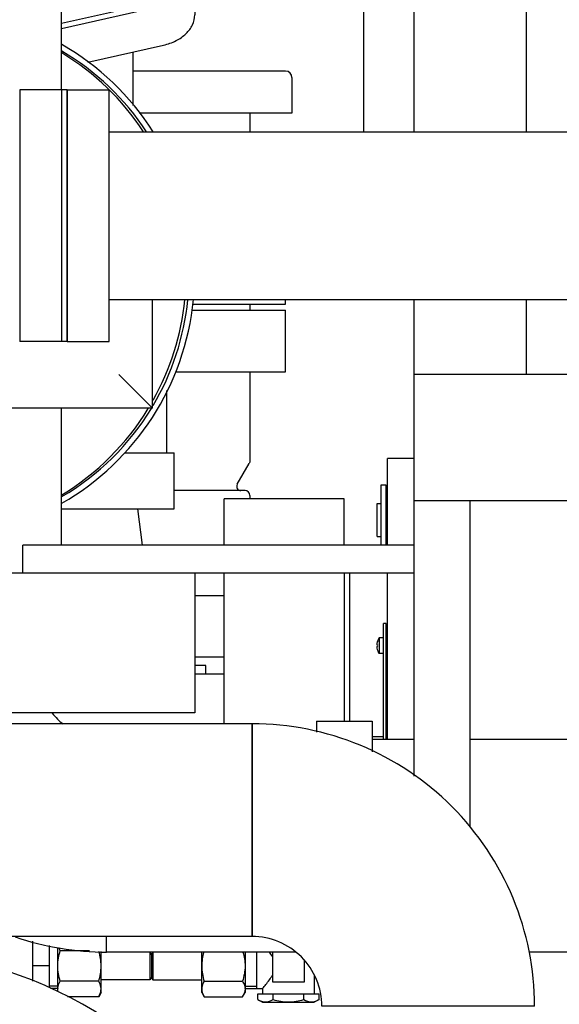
# Model space of a CAD drawing. Header units: millimetres. Extents: x 0 to 1189, y 0 to 841.
# Tile 106 of 175: x 441 to 449, y 663 to 677. Entities that reach past the tile are written whole.
import ezdxf

# ---------------------------------------------------------------- set-up
doc = ezdxf.new("R2010")
doc.units = ezdxf.units.MM
doc.header["$LTSCALE"] = 65.395
for name, color, linetype in [('0006_713500_32_SIMPLE_D_PBL156', 7, 'CONTINUOUS'), ('0006_725600_24_SIMPLE1_X_PBL86', 7, 'CONTINUOUS'), ('0006_949708_15_SIMPLE_X_PBL172', 7, 'CONTINUOUS'), ('125ND16-DIN2690-MAK_PBL259', 7, 'CONTINUOUS'), ('22293_KVEM_18_24_PBL22', 7, 'CONTINUOUS'), ('25007_060000_TLKGS_KGS_V_ABL7', 7, 'CONTINUOUS'), ('25007_061000_TLKGS_KGS_V_ABL48', 7, 'CONTINUOUS'), ('25007_153200_25_ABL74', 7, 'CONTINUOUS'), ('25007_153200_25_T2_PBL119', 7, 'CONTINUOUS'), ('25007_153200_271333_ABL21', 7, 'CONTINUOUS'), ('25007_153200_28_ABL133', 7, 'CONTINUOUS'), ('25007_153200_28_T1_PBL135', 7, 'CONTINUOUS'), ('25007_153200_31_ABL115', 7, 'CONTINUOUS'), ('25007_153200_31_T1_PBL116', 7, 'CONTINUOUS'), ('25007_153200_46_ABL128', 7, 'CONTINUOUS'), ('25007_153200_46_T1_PBL295', 7, 'CONTINUOUS'), ('25007_153202_26_ABL71', 7, 'CONTINUOUS'), ('25007_153500_01_ABL97', 7, 'CONTINUOUS'), ('25007_153500_01_T1_PBL164', 7, 'CONTINUOUS'), ('25007_634500_05_SIMPLE1_A_ABL168', 7, 'CONTINUOUS'), ('25007_634500_05_SIMPLE1_T1_A_PBL169', 7, 'CONTINUOUS'), ('25007_641000_05_SIMPLE1_E_ABL49', 7, 'CONTINUOUS'), ('25007_641000_05_SIMPLE1_T1_E_PBL140', 7, 'CONTINUOUS'), ('25007_641000_05_SIMPLE1_T2_E_PBL50', 7, 'CONTINUOUS'), ('25067_000000_TLKGS_MARKETING_ABL2', 7, 'CONTINUOUS'), ('25067_030000_TLKGS_V_ABL3', 7, 'CONTINUOUS'), ('25067_100000_TLKGS_V_ABL182', 7, 'CONTINUOUS'), ('25067_111000_21_SIMPLE1_A_ABL183', 7, 'CONTINUOUS'), ('25067_111000_21_SIMPLE1_T1_A_PBL184', 7, 'CONTINUOUS'), ('6M25C_GENSET_KPL_GRUNDRAHMEN_ABL95', 7, 'CONTINUOUS'), ('6M25C_GENSET_KPL_GRUNDRAHMEN_T1_PBL96', 7, 'CONTINUOUS'), ('BOGEN-S-2D-90-76_1X2_9_PBL134', 7, 'CONTINUOUS'), ('BOGEN-S-2D-90-76_1X2_9_PBL158', 7, 'CONTINUOUS'), ('D128-6_PBL170', 7, 'CONTINUOUS'), ('D3870-A2-L-10_PBL126', 7, 'CONTINUOUS'), ('D3870-A2-L-10_PBL70', 7, 'CONTINUOUS'), ('D7516-AE-M3X8-H_PBL171', 7, 'CONTINUOUS'), ('EN1092-1-01A-DN125-PN16-131_5_PBL260', 7, 'CONTINUOUS'), ('EN1092-1-01A-DN125-PN16-131_5_PBL98', 7, 'CONTINUOUS'), ('EN1092-1-01A-DN50-PN16-61_5_PBL145', 7, 'CONTINUOUS'), ('ERV_GS125_16_ABL102', 7, 'CONTINUOUS'), ('ERV_GS125_16_T1__PBL103', 7, 'CONTINUOUS'), ('ERV_GS125_16_T1__PBL258', 7, 'CONTINUOUS'), ('ERV_GS125_16_T2__PBL155', 7, 'CONTINUOUS'), ('KUGELHAHN_10-0_PBL124', 7, 'CONTINUOUS'), ('LAUTERBACH_SP_RING_2_0165_70_PBL144', 7, 'CONTINUOUS'), ('LAUTERBACH_SP_RING_2_0185_50_PBL122', 7, 'CONTINUOUS'), ('LAUTERBACH_SP_RING_2_0185_50_PBL2338', 7, 'CONTINUOUS'), ('N4011-C1-90X61_PBL125', 7, 'CONTINUOUS'), ('N4011-C1-90X61_PBL129', 7, 'CONTINUOUS'), ('N4251-B90X63_PBL127', 7, 'CONTINUOUS'), ('new_view_1_VBL0', 7, 'CONTINUOUS'), ('PUMPENAGGRR45_125_160_FL-Z-DB50_PBL85', 7, 'CONTINUOUS'), ('RKD3000-75_PBL166', 7, 'CONTINUOUS'), ('SKA-10X1_5_PBL68', 7, 'CONTINUOUS'), ('SKA-10X1_5_PBL69', 7, 'CONTINUOUS'), ('SVH10LR_PBL159', 7, 'CONTINUOUS')]:
    doc.layers.add(name, color=color, linetype=linetype)

# ---------------------------------------------------------------- blocks, each defined once
blk = doc.blocks.new('25067_111000_21_SIMPLE1_T1_A_PBL184', base_point=(514.5, 701.1))
at = {"layer": '25067_111000_21_SIMPLE1_T1_A_PBL184', "color": 7, "linetype": 'Continuous'}
for p, q in [((448.4, 679.7), (448.4, 675.072)), ((448.4, 672.672), (448.4, 671.6))]:
    blk.add_line(p, q, dxfattribs=at)
blk = doc.blocks.new('25067_111000_21_SIMPLE1_A_ABL183', base_point=(514.5, 704.38))
at = {"layer": '25067_111000_21_SIMPLE1_T1_A_PBL184'}
blk.add_blockref('25067_111000_21_SIMPLE1_T1_A_PBL184', (514.5, 701.1), dxfattribs=at)
blk = doc.blocks.new('25067_100000_TLKGS_V_ABL182', base_point=(514.5, 704.38))
at = {"layer": '25067_111000_21_SIMPLE1_A_ABL183'}
blk.add_blockref('25067_111000_21_SIMPLE1_A_ABL183', (514.5, 704.38), dxfattribs=at)
blk = doc.blocks.new('25067_030000_TLKGS_V_ABL3', base_point=(493.835, 729.393))
at = {"layer": '25067_100000_TLKGS_V_ABL182'}
blk.add_blockref('25067_100000_TLKGS_V_ABL182', (514.5, 704.38), dxfattribs=at)
blk = doc.blocks.new('25007_641000_05_SIMPLE1_T2_E_PBL50', base_point=(438.2, 683.007))
at = {"layer": '25007_641000_05_SIMPLE1_T2_E_PBL50', "color": 7, "linetype": 'Continuous'}
for p, q in [((444.782, 689.389), (443.916, 689.389)), ((444.782, 688.242), (444.782, 689.389)), ((443.662, 689.028), (443.662, 686.44)), ((434.156, 688.716), (431.9, 688.716)), ((444.782, 687.535), (444.782, 688.242)), ((444.782, 688.171), (446.581, 685.881)), ((444.782, 687.605), (446.581, 685.315)), ((444.782, 683.362), (444.782, 687.535)), ((445.881, 686.772), (445.881, 687.478)), ((445.881, 687.478), (445.881, 686.773)), ((446.8, 687.478), (445.881, 687.478)), ((446.8, 687.344), (445.881, 687.344)), ((429.602, 686.398), (429.6, 682.027)), ((446.581, 685.315), (446.581, 685.881)), ((444.782, 685.315), (446.581, 685.315)), ((445.881, 685.03), (444.782, 685.03)), ((445.881, 683.362), (445.881, 685.03)), ((445.881, 683.362), (445.881, 685.03)), ((446.64, 683.851), (445.881, 683.852)), ((430.099, 681.069), (430.099, 680.555)), ((430.1, 681.068), (430.099, 680.471)), ((430.099, 680.555), (430.099, 677.727)), ((430.099, 678.986), (430.099, 680.471)), ((444.78, 678.313), (444.781, 680.318)), ((445.88, 678.205), (445.881, 680.318)), ((445.88, 680.025), (444.78, 680.025)), ((445.879, 678.437), (445.879, 680.025)), ((430.099, 677.727), (430.099, 678.986)), ((431.24, 678.986), (430.099, 678.986)), ((431.24, 678.703), (430.099, 678.703)), ((446.8, 678.569), (445.88, 678.569)), ((445.879, 678.437), (444.78, 678.437)), ((445.879, 678.437), (445.879, 676.924)), ((432.12, 678.282), (432.04, 678.282)), ((432.081, 678.249), (432.04, 678.266)), ((432.081, 678.282), (432.081, 678.249)), ((433.579, 678.282), (432.92, 678.282)), ((433.299, 677.726), (433.299, 678.282)), ((433.579, 678.025), (433.579, 678.282)), ((444.779, 677.165), (444.78, 678.313)), ((445.879, 676.924), (445.88, 678.205)), ((446.8, 678.204), (445.88, 678.205)), ((446.799, 676.924), (446.8, 678.204)), ((433.579, 677.93), (433.579, 678.025)), ((435.034, 677.929), (433.579, 677.93)), ((431.291, 677.727), (430.099, 677.727)), ((433.299, 677.726), (432.109, 677.727)), ((444.779, 677.165), (443.66, 677.165)), ((443.211, 676.948), (441.756, 676.624)), ((446.799, 676.924), (445.879, 676.924))]:
    blk.add_line(p, q, dxfattribs=at)
for centre, radius, start, end in [((431.702, 686.397), 2.1, 95.5181, 179.9769), ((443.342, 686.687), 0.321, 354.878, 359.9947), ((443.051, 686.441), 0.611, 352.7014, 358.0524), ((443.069, 686.44), 0.594, 358.0689, 359.9913)]:
    blk.add_arc(centre, radius, start, end, dxfattribs=at)
for points, knots in [([(429.6, 682.027), (429.6, 681.859), (429.691, 681.501), (430.056, 681.058), (430.593, 680.732), (431.016, 680.613), (431.239, 680.578)], [0, 0, 0, 0, 0.214092, 0.448752, 0.712336, 1, 1, 1, 1]), ([(431.239, 679.387), (431.081, 679.421), (430.784, 679.52), (430.411, 679.768), (430.161, 680.093), (430.099, 680.349), (430.099, 680.471)], [0, 0, 0, 0, 0.286858, 0.549247, 0.784094, 1, 1, 1, 1]), ([(443.577, 677.159), (443.557, 677.133), (443.456, 677.031), (443.318, 676.972), (443.211, 676.948)], [0, 0, 0, 0, 0.22973, 1, 1, 1, 1])]:
    blk.add_open_spline(points, degree=3, knots=knots, dxfattribs=at)
blk = doc.blocks.new('25007_641000_05_SIMPLE1_T1_E_PBL140', base_point=(443.358, 674.884))
at = {"layer": '25007_641000_05_SIMPLE1_T1_E_PBL140', "color": 7, "linetype": 'Continuous'}
for p, q in [((443.66, 677.16), (443.66, 676.744)), ((441.756, 676.55), (443.214, 676.878)), ((442.132, 676.069), (443.214, 676.313)), ((442.78, 675.447), (442.78, 676.215)), ((443.627, 672.608), (444.96, 672.608)), ((444.96, 672.608), (444.96, 672.672))]:
    blk.add_line(p, q, dxfattribs=at)
for points, knots in [([(443.214, 676.878), (443.26, 676.889), (443.42, 676.938), (443.569, 677.051), (443.623, 677.159)], [0, 0, 0, 0, 0.279509, 1, 1, 1, 1]), ([(443.214, 676.313), (443.276, 676.327), (443.393, 676.367), (443.538, 676.466), (443.636, 676.595), (443.66, 676.696), (443.66, 676.744)], [0, 0, 0, 0, 0.286613, 0.548718, 0.783633, 1, 1, 1, 1])]:
    blk.add_open_spline(points, degree=3, knots=knots, dxfattribs=at)
blk = doc.blocks.new('25007_641000_05_SIMPLE1_E_ABL49', base_point=(438.2, 680.999))
at = {"layer": '25007_641000_05_SIMPLE1_T1_E_PBL140'}
blk.add_blockref('25007_641000_05_SIMPLE1_T1_E_PBL140', (443.358, 674.884), dxfattribs=at)
at = {"layer": '25007_641000_05_SIMPLE1_T2_E_PBL50'}
blk.add_blockref('25007_641000_05_SIMPLE1_T2_E_PBL50', (438.2, 683.007), dxfattribs=at)
blk = doc.blocks.new('25007_634500_05_SIMPLE1_T1_A_PBL169', base_point=(447.24, 681.488))
at = {"layer": '25007_634500_05_SIMPLE1_T1_A_PBL169', "color": 7, "linetype": 'Continuous'}
for p, q in [((446.8, 675.072), (446.8, 679.7)), ((446.08, 675.072), (446.08, 676.924)), ((446.8, 671.6), (446.8, 672.672))]:
    blk.add_line(p, q, dxfattribs=at)
blk = doc.blocks.new('25007_634500_05_SIMPLE1_A_ABL168', base_point=(447.24, 681.488))
at = {"layer": '25007_634500_05_SIMPLE1_T1_A_PBL169'}
blk.add_blockref('25007_634500_05_SIMPLE1_T1_A_PBL169', (447.24, 681.488), dxfattribs=at)
blk = doc.blocks.new('25007_061000_TLKGS_KGS_V_ABL48', base_point=(465.615, 705.756))
at = {"layer": '25007_634500_05_SIMPLE1_A_ABL168'}
blk.add_blockref('25007_634500_05_SIMPLE1_A_ABL168', (447.24, 681.488), dxfattribs=at)
at = {"layer": '25007_641000_05_SIMPLE1_E_ABL49'}
blk.add_blockref('25007_641000_05_SIMPLE1_E_ABL49', (438.2, 680.999), dxfattribs=at)
blk = doc.blocks.new('25007_060000_TLKGS_KGS_V_ABL7', base_point=(444.776, 729.239))
at = {"layer": '25007_061000_TLKGS_KGS_V_ABL48'}
blk.add_blockref('25007_061000_TLKGS_KGS_V_ABL48', (465.615, 705.756), dxfattribs=at)
blk = doc.blocks.new('25067_000000_TLKGS_MARKETING_ABL2', base_point=(484.601, 729.393))
at = {"layer": '25007_060000_TLKGS_KGS_V_ABL7'}
blk.add_blockref('25007_060000_TLKGS_KGS_V_ABL7', (444.776, 729.239), dxfattribs=at)
at = {"layer": '25067_030000_TLKGS_V_ABL3'}
blk.add_blockref('25067_030000_TLKGS_V_ABL3', (493.835, 729.393), dxfattribs=at)
blk = doc.blocks.new('22293_KVEM_18_24_PBL22', base_point=(437.35, 659.155))
at = {"layer": '22293_KVEM_18_24_PBL22', "color": 6, "linetype": 'Continuous'}
for p, q in [((444.959, 675.94), (442.78, 675.94)), ((445.05, 675.85), (445.05, 675.34)), ((445.05, 675.34), (442.864, 675.34)), ((444.45, 675.34), (444.45, 675.072)), ((444.45, 672.608), (444.45, 672.52)), ((444.45, 671.64), (444.45, 670.365)), ((444.268, 670.03), (444.441, 670.33)), ((444.448, 670.347), (444.441, 670.33)), ((444.45, 670.365), (444.448, 670.347)), ((444.38, 669.94), (443.366, 669.94)), ((444.45, 669.87), (444.45, 669.82))]:
    blk.add_line(p, q, dxfattribs=at)
for centre, radius, start, end in [((444.96, 675.85), 0.09, 0, 90), ((444.32, 670), 0.06, 150.1176, 270), ((444.38, 669.87), 0.07, 0, 90)]:
    blk.add_arc(centre, radius, start, end, dxfattribs=at)
blk = doc.blocks.new('SKA-10X1_5_PBL68', base_point=(443.4, 663.139))
at = {"layer": 'SKA-10X1_5_PBL68', "color": 7, "linetype": 'Continuous'}
for p, q in [((443.04, 663.304), (443.06, 663.338)), ((443.04, 663.304), (443.04, 662.976)), ((443.061, 663.338), (443.061, 662.94)), ((443.04, 662.976), (443.061, 662.94)), ((443.061, 662.94), (443.76, 662.94))]:
    blk.add_line(p, q, dxfattribs=at)
blk = doc.blocks.new('SKA-10X1_5_PBL69', base_point=(442.68, 663.139))
at = {"layer": 'SKA-10X1_5_PBL69', "color": 7, "linetype": 'Continuous'}
for p, q in [((443.019, 663.338), (443.019, 662.94)), ((443.04, 663.304), (443.02, 663.338)), ((443.04, 663.304), (443.04, 662.976)), ((443.04, 662.976), (443.019, 662.94)), ((443.019, 662.94), (442.32, 662.94))]:
    blk.add_line(p, q, dxfattribs=at)
blk = doc.blocks.new('D3870-A2-L-10_PBL70', base_point=(444.07, 663.02))
at = {"layer": 'D3870-A2-L-10_PBL70', "color": 7, "linetype": 'Continuous'}
for p, q in [((443.76, 662.76), (443.76, 663.338)), ((444.38, 663.338), (444.38, 662.76)), ((443.794, 662.921), (444.343, 662.921)), ((443.76, 662.76), (443.794, 662.701)), ((443.794, 662.701), (444.343, 662.701)), ((444.343, 662.701), (444.38, 662.76))]:
    blk.add_line(p, q, dxfattribs=at)
blk.add_arc((444.228, 662.811), 0.152, 0.0049, 3.3642, dxfattribs=at)
for points in [[(443.788, 663.338), (443.771, 663.274), (443.76, 663.207), (443.76, 663.14)], [(444.35, 663.338), (444.368, 663.274), (444.38, 663.207), (444.38, 663.14)], [(443.76, 663.14), (443.76, 663.066), (443.773, 662.992), (443.794, 662.921)], [(444.38, 663.14), (444.38, 663.066), (444.365, 662.991), (444.343, 662.921)]]:
    blk.add_open_spline(points, degree=3, dxfattribs=at)
for points, knots in [([(443.794, 662.921), (443.789, 662.912), (443.771, 662.878), (443.76, 662.839), (443.76, 662.811)], [0, 0, 0, 0, 0.263017, 1, 1, 1, 1]), ([(444.343, 662.921), (444.348, 662.913), (444.366, 662.882), (444.378, 662.846), (444.38, 662.82)], [0, 0, 0, 0, 0.263805, 1, 1, 1, 1]), ([(443.76, 662.811), (443.76, 662.802), (443.763, 662.763), (443.779, 662.727), (443.794, 662.701)], [0, 0, 0, 0, 0.241275, 1, 1, 1, 1]), ([(444.38, 662.811), (444.38, 662.802), (444.376, 662.763), (444.359, 662.726), (444.343, 662.701)], [0, 0, 0, 0, 0.239943, 1, 1, 1, 1])]:
    blk.add_open_spline(points, degree=3, knots=knots, dxfattribs=at)
blk = doc.blocks.new('N4011-C1-90X61_PBL125', base_point=(441.456, 673.872))
at = {"layer": 'N4011-C1-90X61_PBL125', "color": 7, "linetype": 'Continuous'}
for p, q in [((441.156, 675.672), (441.156, 672.072)), ((441.756, 675.672), (441.156, 675.672)), ((441.756, 675.672), (441.756, 672.072)), ((441.756, 672.072), (441.156, 672.072))]:
    blk.add_line(p, q, dxfattribs=at)
blk = doc.blocks.new('25007_153202_26_ABL71', base_point=(437.306, 679.37))
at = {"layer": 'N4011-C1-90X61_PBL125'}
blk.add_blockref('N4011-C1-90X61_PBL125', (441.456, 673.872), dxfattribs=at)
blk = doc.blocks.new('25007_153200_25_T2_PBL119', base_point=(441.778, 665.083))
at = {"layer": '25007_153200_25_T2_PBL119', "color": 7, "linetype": 'Continuous'}
for p, q in [((439.076, 663.561), (439.076, 666.605)), ((444.48, 666.605), (439.076, 666.605)), ((444.48, 663.561), (444.48, 666.605)), ((444.48, 663.561), (439.076, 663.561))]:
    blk.add_line(p, q, dxfattribs=at)
blk = doc.blocks.new('BOGEN-S-2D-90-76_1X2_9_PBL158', base_point=(446.501, 664.584))
at = {"layer": 'BOGEN-S-2D-90-76_1X2_9_PBL158', "color": 7, "linetype": 'Continuous'}
for p, q in [((444.48, 666.605), (444.48, 663.561)), ((448.522, 662.563), (445.478, 662.563))]:
    blk.add_line(p, q, dxfattribs=at)
for radius, start, end in [(4.042, 359.9999, 90.0001), (0.998, 359.9998, 90.0002)]:
    blk.add_arc((444.48, 662.563), radius, start, end, dxfattribs=at)
blk = doc.blocks.new('25007_153200_25_ABL74', base_point=(441.488, 657.396))
at = {"layer": '25007_153200_25_T2_PBL119'}
blk.add_blockref('25007_153200_25_T2_PBL119', (441.778, 665.083), dxfattribs=at)
at = {"layer": 'BOGEN-S-2D-90-76_1X2_9_PBL158'}
blk.add_blockref('BOGEN-S-2D-90-76_1X2_9_PBL158', (446.501, 664.584), dxfattribs=at)
blk = doc.blocks.new('PUMPENAGGRR45_125_160_FL-Z-DB50_PBL85', base_point=(439.12, 656.86))
at = {"layer": 'PUMPENAGGRR45_125_160_FL-Z-DB50_PBL85', "color": 7, "linetype": 'Continuous'}
for p, q in [((443.8, 662.36), (443.8, 660.96)), ((444.4, 662.36), (443.8, 662.36)), ((435.372, 661.546), (434.992, 661.327)), ((435.752, 661.327), (435.372, 661.546)), ((442.868, 661.546), (442.488, 661.327)), ((443.248, 661.327), (442.868, 661.546)), ((434.992, 661.327), (434.992, 660.888)), ((435.752, 660.888), (435.752, 661.327)), ((442.488, 661.327), (442.488, 660.888)), ((443.248, 660.888), (443.248, 661.327)), ((434.992, 660.888), (435.372, 660.669)), ((435.372, 660.669), (435.752, 660.888)), ((442.488, 660.888), (442.868, 660.669)), ((443.8, 660.96), (442.812, 660.268)), ((442.868, 660.669), (443.248, 660.888)), ((443.096, 659.867), (443.8, 660.36)), ((443.8, 660.36), (444.4, 660.36)), ((433.2, 655.64), (433.2, 659.08)), ((433.2, 659.08), (434.746, 659.08)), ((433.2, 655.64), (434.746, 655.64)), ((443.8, 654.36), (443.096, 654.853)), ((442.812, 654.452), (443.8, 653.76)), ((443.8, 654.36), (444.4, 654.36)), ((435.372, 654.051), (434.992, 653.832)), ((435.752, 653.832), (435.372, 654.051)), ((442.868, 654.051), (442.488, 653.832)), ((443.248, 653.832), (442.868, 654.051)), ((434.992, 653.832), (434.992, 653.393)), ((435.752, 653.393), (435.752, 653.832)), ((442.488, 653.832), (442.488, 653.393)), ((443.248, 653.393), (443.248, 653.832)), ((443.8, 652.36), (443.8, 653.76)), ((434.992, 653.393), (435.372, 653.174)), ((435.372, 653.174), (435.752, 653.393)), ((442.488, 653.393), (442.868, 653.174)), ((442.868, 653.174), (443.248, 653.393)), ((444.4, 652.36), (443.8, 652.36))]:
    blk.add_line(p, q, dxfattribs=at)
for centre, radius in [((439.12, 657.36), 4.7), ((435.372, 661.108), 0.38), ((442.868, 661.108), 0.38), ((439.12, 657.36), 3.7), ((435.372, 653.612), 0.38), ((442.868, 653.612), 0.38)]:
    blk.add_circle(centre, radius, dxfattribs=at)
for start, end in [(39.576, 162.0522), (169.5565, 190.4429), (197.9475, 320.4243), (328.9162, 330.6882)]:
    blk.add_arc((439.12, 657.36), 6, start, end, dxfattribs=at)
blk = doc.blocks.new('EN1092-1-01A-DN125-PN16-131_5_PBL98', base_point=(439.96, 672.08))
at = {"layer": 'EN1092-1-01A-DN125-PN16-131_5_PBL98', "color": 7, "linetype": 'Continuous'}
for p, q in [((443.612, 672.52), (444.96, 672.52)), ((444.96, 671.64), (444.96, 672.52)), ((434.96, 671.64), (434.96, 672.3)), ((434.96, 671.64), (435.034, 671.64)), ((443.383, 671.64), (444.96, 671.64))]:
    blk.add_line(p, q, dxfattribs=at)
blk = doc.blocks.new('25007_153500_01_T1_PBL164', base_point=(442.879, 669.42))
at = {"layer": '25007_153500_01_T1_PBL164', "color": 7, "linetype": 'Continuous'}
blk.add_line((442.914, 669.16), (442.845, 669.68), dxfattribs=at)
blk = doc.blocks.new('EN1092-1-01A-DN125-PN16-131_5_PBL260', base_point=(443.87, 668))
at = {"layer": 'EN1092-1-01A-DN125-PN16-131_5_PBL260', "color": 7, "linetype": 'Continuous'}
for p, q in [((443.66, 668.44), (444.08, 668.44)), ((443.66, 667.56), (444.08, 667.56))]:
    blk.add_line(p, q, dxfattribs=at)
blk = doc.blocks.new('25007_153500_01_ABL97', base_point=(439.96, 670.04))
at = {"layer": '25007_153500_01_T1_PBL164'}
blk.add_blockref('25007_153500_01_T1_PBL164', (442.879, 669.42), dxfattribs=at)
at = {"layer": 'EN1092-1-01A-DN125-PN16-131_5_PBL260'}
blk.add_blockref('EN1092-1-01A-DN125-PN16-131_5_PBL260', (443.87, 668), dxfattribs=at)
at = {"layer": 'EN1092-1-01A-DN125-PN16-131_5_PBL98'}
blk.add_blockref('EN1092-1-01A-DN125-PN16-131_5_PBL98', (439.96, 672.08), dxfattribs=at)
blk = doc.blocks.new('ERV_GS125_16_T1__PBL103', base_point=(439.66, 662.92))
at = {"layer": 'ERV_GS125_16_T1__PBL103', "color": 7, "linetype": 'Continuous'}
for p, q in [((437.444, 663.432), (437.375, 663.34)), ((438.866, 663.48), (437.542, 663.48)), ((435.52, 662.94), (435.52, 662.36)), ((435.52, 662.36), (435.817, 662.36)), ((443.8, 662.36), (442.423, 662.36))]:
    blk.add_line(p, q, dxfattribs=at)
blk.add_arc((437.54, 663.36), 0.12, 90, 143.1301, dxfattribs=at)
blk = doc.blocks.new('ERV_GS125_16_T2__PBL155', base_point=(440.62, 665.46))
at = {"layer": 'ERV_GS125_16_T2__PBL155', "color": 7, "linetype": 'Continuous'}
blk.add_line((443.82, 667.32), (443.82, 667.44), dxfattribs=at)
for centre, radius, start, end in [((439.02, 664.84), 1.88, 211.6875, 214.1484), ((436.14, 662.887), 1.6, 21.802, 34.1484)]:
    blk.add_arc(centre, radius, start, end, dxfattribs=at)
blk = doc.blocks.new('ERV_GS125_16_T1__PBL258', base_point=(443.87, 667.32))
at = {"layer": 'ERV_GS125_16_T1__PBL258', "color": 7, "linetype": 'Continuous'}
blk.add_line((443.66, 667.32), (444.08, 667.32), dxfattribs=at)
blk = doc.blocks.new('ERV_GS125_16_ABL102', base_point=(439.8, 664.9))
at = {"layer": 'ERV_GS125_16_T1__PBL103'}
blk.add_blockref('ERV_GS125_16_T1__PBL103', (439.66, 662.92), dxfattribs=at)
at = {"layer": 'ERV_GS125_16_T1__PBL258'}
blk.add_blockref('ERV_GS125_16_T1__PBL258', (443.87, 667.32), dxfattribs=at)
at = {"layer": 'ERV_GS125_16_T2__PBL155'}
blk.add_blockref('ERV_GS125_16_T2__PBL155', (440.62, 665.46), dxfattribs=at)
blk = doc.blocks.new('25007_153200_31_T1_PBL116', base_point=(438.866, 663.461))
at = {"layer": '25007_153200_31_T1_PBL116', "color": 7, "linetype": 'Continuous'}
blk.add_line((438.866, 663.346), (438.866, 663.576), dxfattribs=at)
blk = doc.blocks.new('EN1092-1-01A-DN50-PN16-61_5_PBL145', base_point=(442.561, 670.08))
at = {"layer": 'EN1092-1-01A-DN50-PN16-61_5_PBL145', "color": 7, "linetype": 'Continuous'}
for p, q in [((442.659, 670.48), (443.366, 670.48)), ((443.366, 669.68), (443.366, 670.48)), ((441.756, 669.68), (443.366, 669.68))]:
    blk.add_line(p, q, dxfattribs=at)
blk = doc.blocks.new('25007_153200_31_ABL115', base_point=(441.116, 666.913))
at = {"layer": '25007_153200_31_T1_PBL116'}
blk.add_blockref('25007_153200_31_T1_PBL116', (438.866, 663.461), dxfattribs=at)
at = {"layer": 'EN1092-1-01A-DN50-PN16-61_5_PBL145'}
blk.add_blockref('EN1092-1-01A-DN50-PN16-61_5_PBL145', (442.561, 670.08), dxfattribs=at)
blk = doc.blocks.new('LAUTERBACH_SP_RING_2_0185_50_PBL122', base_point=(440.869, 667.76))
at = {"layer": 'LAUTERBACH_SP_RING_2_0185_50_PBL122', "color": 7, "linetype": 'Continuous'}
for p, q in [((439.86, 668.76), (438.078, 668.76)), ((439.86, 666.76), (439.86, 668.76)), ((439.86, 666.76), (439.86, 668.76)), ((439.9, 666.76), (439.9, 668.76)), ((439.9, 666.76), (439.9, 668.76)), ((442.401, 668.76), (439.9, 668.76)), ((443.66, 668.76), (443.66, 666.76)), ((439.86, 666.76), (438.332, 666.76)), ((443.66, 666.76), (439.9, 666.76))]:
    blk.add_line(p, q, dxfattribs=at)
blk = doc.blocks.new('KUGELHAHN_10-0_PBL124', base_point=(440.78, 663.191))
at = {"layer": 'KUGELHAHN_10-0_PBL124', "color": 7, "linetype": 'Continuous'}
for p, q in [((440.18, 663.561), (440.18, 663.52)), ((439.98, 663.46), (439.86, 663.46)), ((439.98, 663.52), (439.98, 663.29)), ((440.18, 663.52), (439.98, 663.52)), ((440.74, 663.526), (440.74, 663.128)), ((441.34, 663.495), (441.34, 662.925)), ((441.58, 662.827), (441.58, 663.431)), ((440.14, 663.264), (440.14, 663.34)), ((440.14, 663.34), (440.74, 663.34)), ((441.58, 663.14), (441.34, 663.14)), ((441.7, 662.82), (441.597, 662.82))]:
    blk.add_line(p, q, dxfattribs=at)
at = {"layer": 'KUGELHAHN_10-0_PBL124', "color": 2, "linetype": 'Continuous'}
for p, q in [((439.86, 663.428), (439.98, 663.428)), ((441.7, 662.852), (441.58, 662.852))]:
    blk.add_line(p, q, dxfattribs=at)
at = {"layer": 'KUGELHAHN_10-0_PBL124', "color": 7, "linetype": 'Continuous'}
for points, knots in [([(440.74, 663.526), (440.745, 663.529), (440.764, 663.541), (440.782, 663.553), (440.795, 663.562)], [0, 0, 0, 0, 0.289986, 1, 1, 1, 1]), ([(440.18, 663.52), (440.2, 663.503), (440.241, 663.469), (440.309, 663.419), (440.386, 663.37), (440.483, 663.337), (440.585, 663.356), (440.668, 663.403), (440.717, 663.438), (440.74, 663.456)], [0, 0, 0, 0, 0.123326, 0.248921, 0.395671, 0.554341, 0.714812, 0.866318, 1, 1, 1, 1])]:
    blk.add_open_spline(points, degree=3, knots=knots, dxfattribs=at)
blk = doc.blocks.new('D3870-A2-L-10_PBL126', base_point=(442.01, 663.05))
at = {"layer": 'D3870-A2-L-10_PBL126', "color": 7, "linetype": 'Continuous'}
for p, q in [((441.7, 662.776), (441.7, 663.399)), ((442.155, 663.359), (441.737, 663.359)), ((442.32, 662.76), (442.32, 663.345)), ((442.286, 662.921), (441.737, 662.921)), ((442.286, 662.701), (441.838, 662.701)), ((442.32, 662.76), (442.286, 662.701))]:
    blk.add_line(p, q, dxfattribs=at)
blk.add_arc((441.852, 662.811), 0.152, 176.6358, 179.9951, dxfattribs=at)
for points in [[(441.737, 663.359), (441.729, 663.372), (441.722, 663.384), (441.716, 663.398)], [(441.7, 663.14), (441.7, 663.214), (441.715, 663.289), (441.737, 663.359)], [(442.32, 663.14), (442.32, 663.21), (442.308, 663.28), (442.289, 663.348)], [(441.737, 662.921), (441.715, 662.991), (441.7, 663.066), (441.7, 663.14)], [(442.286, 662.921), (442.307, 662.992), (442.32, 663.066), (442.32, 663.14)], [(441.705, 662.773), (441.702, 662.785), (441.7, 662.798), (441.7, 662.811)]]:
    blk.add_open_spline(points, degree=3, dxfattribs=at)
for points, knots in [([(441.7, 662.82), (441.701, 662.828), (441.706, 662.864), (441.722, 662.897), (441.737, 662.921)], [0, 0, 0, 0, 0.239782, 1, 1, 1, 1]), ([(442.32, 662.811), (442.32, 662.82), (442.317, 662.859), (442.301, 662.895), (442.286, 662.921)], [0, 0, 0, 0, 0.241275, 1, 1, 1, 1]), ([(442.286, 662.701), (442.291, 662.71), (442.309, 662.744), (442.32, 662.783), (442.32, 662.811)], [0, 0, 0, 0, 0.263017, 1, 1, 1, 1])]:
    blk.add_open_spline(points, degree=3, knots=knots, dxfattribs=at)
blk = doc.blocks.new('N4251-B90X63_PBL127', base_point=(441.796, 673.872))
at = {"layer": 'N4251-B90X63_PBL127', "color": 7, "linetype": 'Continuous'}
for p, q in [((441.756, 675.672), (441.756, 672.072)), ((441.836, 675.672), (441.756, 675.672)), ((441.836, 675.672), (441.836, 672.072)), ((441.836, 672.072), (441.756, 672.072))]:
    blk.add_line(p, q, dxfattribs=at)
blk = doc.blocks.new('N4011-C1-90X61_PBL129', base_point=(442.136, 673.872))
at = {"layer": 'N4011-C1-90X61_PBL129', "color": 7, "linetype": 'Continuous'}
for p, q in [((441.836, 672.072), (441.836, 675.672)), ((441.836, 675.672), (442.436, 675.672)), ((442.436, 672.072), (442.436, 675.672)), ((441.836, 672.072), (442.436, 672.072))]:
    blk.add_line(p, q, dxfattribs=at)
blk = doc.blocks.new('25007_153200_46_T1_PBL295', base_point=(458.495, 673.872))
at = {"layer": '25007_153200_46_T1_PBL295', "color": 7, "linetype": 'Continuous'}
for p, q in [((442.436, 675.072), (456.038, 675.072)), ((442.436, 672.672), (456.038, 672.672))]:
    blk.add_line(p, q, dxfattribs=at)
blk = doc.blocks.new('25007_153200_46_ABL128', base_point=(458.495, 673.872))
at = {"layer": '25007_153200_46_T1_PBL295'}
blk.add_blockref('25007_153200_46_T1_PBL295', (458.495, 673.872), dxfattribs=at)
at = {"layer": 'N4011-C1-90X61_PBL129'}
blk.add_blockref('N4011-C1-90X61_PBL129', (442.136, 673.872), dxfattribs=at)
blk = doc.blocks.new('BOGEN-S-2D-90-76_1X2_9_PBL134', base_point=(440.403, 665.049))
at = {"layer": 'BOGEN-S-2D-90-76_1X2_9_PBL134', "color": 7, "linetype": 'Continuous'}
blk.add_line((442.4, 663.338), (442.4, 663.561), dxfattribs=at)
for radius, start, end in [(4.042, 188.8333, 189.3492), (0.998, 218.7811, 231.5359), (4.042, 251.1276, 270.0001)]:
    blk.add_arc((442.4, 667.38), radius, start, end, dxfattribs=at)
blk = doc.blocks.new('25007_153200_28_T1_PBL135', base_point=(452.586, 664.86))
at = {"layer": '25007_153200_28_T1_PBL135', "color": 7, "linetype": 'Continuous'}
for p, q in [((446.8, 666.382), (446.2, 666.382)), ((456.038, 666.382), (447.6, 666.382)), ((442.4, 663.338), (442.4, 663.561)), ((445.096, 663.338), (442.4, 663.338)), ((453.78, 663.338), (448.441, 663.338))]:
    blk.add_line(p, q, dxfattribs=at)
blk = doc.blocks.new('25007_153200_28_ABL133', base_point=(450.769, 665.609))
at = {"layer": '25007_153200_28_T1_PBL135'}
blk.add_blockref('25007_153200_28_T1_PBL135', (452.586, 664.86), dxfattribs=at)
at = {"layer": 'BOGEN-S-2D-90-76_1X2_9_PBL134'}
blk.add_blockref('BOGEN-S-2D-90-76_1X2_9_PBL134', (440.403, 665.049), dxfattribs=at)
blk = doc.blocks.new('LAUTERBACH_SP_RING_2_0165_70_PBL144', base_point=(443.26, 670.926))
at = {"layer": 'LAUTERBACH_SP_RING_2_0165_70_PBL144', "color": 7, "linetype": 'Continuous'}
blk.add_line((443.26, 670.48), (443.26, 671.372), dxfattribs=at)
blk = doc.blocks.new('0006_713500_32_SIMPLE_D_PBL156', base_point=(445.24, 668.22))
at = {"layer": '0006_713500_32_SIMPLE_D_PBL156', "color": 7, "linetype": 'Continuous'}
for p, q in [((446.32, 670.02), (446.32, 669.16)), ((446.4, 670.02), (446.32, 670.02)), ((446.4, 669.16), (446.4, 670.02)), ((444.08, 669.16), (444.08, 669.82)), ((445.8, 669.82), (444.08, 669.82)), ((445.8, 669.16), (445.8, 669.82)), ((444.08, 666.605), (444.08, 668.76)), ((445.8, 668.76), (445.8, 666.64)), ((445.88, 666.64), (445.88, 668.76)), ((446.36, 666.42), (446.2, 666.42))]:
    blk.add_line(p, q, dxfattribs=at)
blk = doc.blocks.new('SVH10LR_PBL159', base_point=(444.909, 662.98))
at = {"layer": 'SVH10LR_PBL159', "color": 7, "linetype": 'Continuous'}
for p, q in [((444.55, 662.82), (444.55, 663.338)), ((444.772, 663.338), (444.772, 662.912)), ((445.228, 662.912), (445.228, 663.214)), ((445.37, 663), (445.37, 662.74)), ((444.772, 662.912), (445.228, 662.912)), ((444.38, 662.82), (444.63, 662.82)), ((444.561, 662.66), (444.561, 662.74)), ((444.561, 662.74), (445.439, 662.74)), ((444.63, 662.82), (444.63, 662.74)), ((444.781, 662.66), (444.781, 662.74)), ((445.219, 662.66), (445.219, 662.74)), ((445.439, 662.66), (445.439, 662.74)), ((444.561, 662.66), (444.63, 662.62)), ((444.63, 662.62), (445.37, 662.62)), ((445.439, 662.66), (445.37, 662.62))]:
    blk.add_line(p, q, dxfattribs=at)
at = {"layer": 'SVH10LR_PBL159', "color": 2, "linetype": 'Continuous'}
blk.add_line((444.38, 662.85), (444.55, 662.85), dxfattribs=at)
at = {"layer": 'SVH10LR_PBL159', "color": 7, "linetype": 'Continuous'}
blk.add_open_spline([(444.772, 663.272), (444.758, 663.296), (444.743, 663.319), (444.726, 663.341)], degree=3, dxfattribs=at)
for points, knots in [([(444.63, 662.82), (444.646, 662.838), (444.697, 662.898), (444.745, 662.961), (444.772, 663.008)], [0, 0, 0, 0, 0.30957, 1, 1, 1, 1]), ([(444.561, 662.66), (444.594, 662.641), (444.671, 662.611), (444.747, 662.641), (444.781, 662.66)], [0, 0, 0, 0, 0.5, 1, 1, 1, 1]), ([(444.781, 662.66), (444.852, 662.639), (445, 662.612), (445.148, 662.639), (445.219, 662.66)], [0, 0, 0, 0, 0.5, 1, 1, 1, 1]), ([(445.219, 662.66), (445.253, 662.641), (445.329, 662.611), (445.406, 662.641), (445.439, 662.66)], [0, 0, 0, 0, 0.5, 1, 1, 1, 1])]:
    blk.add_open_spline(points, degree=3, knots=knots, dxfattribs=at)
blk = doc.blocks.new('RKD3000-75_PBL166', base_point=(445.8, 666.422))
at = {"layer": 'RKD3000-75_PBL166', "color": 7, "linetype": 'Continuous'}
for p, q in [((445.4, 666.64), (445.4, 666.485)), ((445.4, 666.64), (446.2, 666.64)), ((446.2, 666.64), (446.2, 666.204))]:
    blk.add_line(p, q, dxfattribs=at)
blk = doc.blocks.new('D128-6_PBL170', base_point=(446.294, 669.52))
at = {"layer": 'D128-6_PBL170', "color": 7, "linetype": 'Continuous'}
for p, q in [((446.268, 669.284), (446.268, 669.756)), ((446.268, 669.756), (446.32, 669.756)), ((446.268, 669.284), (446.32, 669.284))]:
    blk.add_line(p, q, dxfattribs=at)
blk = doc.blocks.new('D7516-AE-M3X8-H_PBL171', base_point=(446.342, 667.72))
at = {"layer": 'D7516-AE-M3X8-H_PBL171', "color": 7, "linetype": 'Continuous'}
for p, q in [((446.272, 667.775), (446.272, 667.775)), ((446.3, 667.832), (446.3, 667.608)), ((446.36, 667.832), (446.3, 667.832)), ((446.265, 667.732), (446.272, 667.732)), ((446.265, 667.708), (446.272, 667.708)), ((446.272, 667.665), (446.272, 667.665)), ((446.42, 667.691), (446.4, 667.695)), ((446.4, 667.66), (446.42, 667.66)), ((446.36, 667.608), (446.3, 667.608))]:
    blk.add_line(p, q, dxfattribs=at)
at = {"layer": 'D7516-AE-M3X8-H_PBL171', "color": 2, "linetype": 'Continuous'}
for p, q in [((446.42, 667.768), (446.4, 667.768)), ((446.42, 667.672), (446.4, 667.672))]:
    blk.add_line(p, q, dxfattribs=at)
at = {"layer": 'D7516-AE-M3X8-H_PBL171', "color": 7, "linetype": 'Continuous'}
for centre, radius, start, end in [((446.456, 667.72), 0.192, 163.3047, 176.4138), ((446.456, 667.72), 0.192, 144.3622, 163.2782), ((446.4, 666.207), 1.573, 89.28, 90.0118), ((446.304, 666.745), 1.034, 83.5701, 84.6867), ((446.456, 667.72), 0.192, 183.5862, 196.6953), ((446.488, 667.72), 0.216, 176.8165, 183.1835), ((446.456, 667.72), 0.192, 196.7218, 215.6378), ((446.101, 666.109), 1.639, 78.7624, 79.4777)]:
    blk.add_arc(centre, radius, start, end, dxfattribs=at)
blk = doc.blocks.new('0006_949708_15_SIMPLE_X_PBL172', base_point=(446.38, 667.211))
at = {"layer": '0006_949708_15_SIMPLE_X_PBL172', "color": 7, "linetype": 'Continuous'}
for p, q in [((446.36, 666.382), (446.36, 668.04)), ((446.4, 668.04), (446.36, 668.04)), ((446.4, 666.382), (446.4, 668.04))]:
    blk.add_line(p, q, dxfattribs=at)
blk = doc.blocks.new('125ND16-DIN2690-MAK_PBL259', base_point=(443.74, 667.44))
at = {"layer": '125ND16-DIN2690-MAK_PBL259', "color": 7, "linetype": 'Continuous'}
blk.add_line((443.82, 667.44), (443.66, 667.44), dxfattribs=at)
blk = doc.blocks.new('LAUTERBACH_SP_RING_2_0185_50_PBL2338', base_point=(442.709, 673.04))
at = {"layer": 'LAUTERBACH_SP_RING_2_0185_50_PBL2338', "color": 7, "linetype": 'Continuous'}
for radius, start, end in [(3.78, 32.5523, 60.1836), (3.7, 33.3172, 59.4484), (3.78, 299.8051, 354.4048), (3.7, 329.383, 354.2825), (3.7, 300.5427, 328.6763)]:
    blk.add_arc((439.88, 673.04), radius, start, end, dxfattribs=at)
blk = doc.blocks.new('25007_153200_271333_ABL21', base_point=(536.51, 700.949))
at = {"layer": '0006_713500_32_SIMPLE_D_PBL156'}
blk.add_blockref('0006_713500_32_SIMPLE_D_PBL156', (445.24, 668.22), dxfattribs=at)
at = {"layer": '0006_949708_15_SIMPLE_X_PBL172'}
blk.add_blockref('0006_949708_15_SIMPLE_X_PBL172', (446.38, 667.211), dxfattribs=at)
at = {"layer": '125ND16-DIN2690-MAK_PBL259'}
blk.add_blockref('125ND16-DIN2690-MAK_PBL259', (443.74, 667.44), dxfattribs=at)
at = {"layer": '22293_KVEM_18_24_PBL22'}
blk.add_blockref('22293_KVEM_18_24_PBL22', (437.35, 659.155), dxfattribs=at)
at = {"layer": '25007_153200_25_ABL74'}
blk.add_blockref('25007_153200_25_ABL74', (441.488, 657.396), dxfattribs=at)
at = {"layer": '25007_153200_28_ABL133'}
blk.add_blockref('25007_153200_28_ABL133', (450.769, 665.609), dxfattribs=at)
at = {"layer": '25007_153200_31_ABL115'}
blk.add_blockref('25007_153200_31_ABL115', (441.116, 666.913), dxfattribs=at)
at = {"layer": '25007_153200_46_ABL128'}
blk.add_blockref('25007_153200_46_ABL128', (458.495, 673.872), dxfattribs=at)
at = {"layer": '25007_153202_26_ABL71'}
blk.add_blockref('25007_153202_26_ABL71', (437.306, 679.37), dxfattribs=at)
at = {"layer": '25007_153500_01_ABL97'}
blk.add_blockref('25007_153500_01_ABL97', (439.96, 670.04), dxfattribs=at)
at = {"layer": 'D128-6_PBL170'}
blk.add_blockref('D128-6_PBL170', (446.294, 669.52), dxfattribs=at)
at = {"layer": 'D3870-A2-L-10_PBL126'}
blk.add_blockref('D3870-A2-L-10_PBL126', (442.01, 663.05), dxfattribs=at)
at = {"layer": 'D3870-A2-L-10_PBL70'}
blk.add_blockref('D3870-A2-L-10_PBL70', (444.07, 663.02), dxfattribs=at)
at = {"layer": 'D7516-AE-M3X8-H_PBL171'}
blk.add_blockref('D7516-AE-M3X8-H_PBL171', (446.342, 667.72), dxfattribs=at)
at = {"layer": 'ERV_GS125_16_ABL102'}
blk.add_blockref('ERV_GS125_16_ABL102', (439.8, 664.9), dxfattribs=at)
at = {"layer": 'KUGELHAHN_10-0_PBL124'}
blk.add_blockref('KUGELHAHN_10-0_PBL124', (440.78, 663.191), dxfattribs=at)
at = {"layer": 'LAUTERBACH_SP_RING_2_0165_70_PBL144'}
blk.add_blockref('LAUTERBACH_SP_RING_2_0165_70_PBL144', (443.26, 670.926), dxfattribs=at)
at = {"layer": 'LAUTERBACH_SP_RING_2_0185_50_PBL122'}
blk.add_blockref('LAUTERBACH_SP_RING_2_0185_50_PBL122', (440.869, 667.76), dxfattribs=at)
at = {"layer": 'LAUTERBACH_SP_RING_2_0185_50_PBL2338'}
blk.add_blockref('LAUTERBACH_SP_RING_2_0185_50_PBL2338', (442.709, 673.04), dxfattribs=at)
at = {"layer": 'N4251-B90X63_PBL127'}
blk.add_blockref('N4251-B90X63_PBL127', (441.796, 673.872), dxfattribs=at)
at = {"layer": 'PUMPENAGGRR45_125_160_FL-Z-DB50_PBL85'}
blk.add_blockref('PUMPENAGGRR45_125_160_FL-Z-DB50_PBL85', (439.12, 656.86), dxfattribs=at)
at = {"layer": 'RKD3000-75_PBL166'}
blk.add_blockref('RKD3000-75_PBL166', (445.8, 666.422), dxfattribs=at)
at = {"layer": 'SKA-10X1_5_PBL68'}
blk.add_blockref('SKA-10X1_5_PBL68', (443.4, 663.139), dxfattribs=at)
at = {"layer": 'SKA-10X1_5_PBL69'}
blk.add_blockref('SKA-10X1_5_PBL69', (442.68, 663.139), dxfattribs=at)
at = {"layer": 'SVH10LR_PBL159'}
blk.add_blockref('SVH10LR_PBL159', (444.909, 662.98), dxfattribs=at)
blk = doc.blocks.new('0006_725600_24_SIMPLE1_X_PBL86', base_point=(438.503, 673.04))
at = {"layer": '0006_725600_24_SIMPLE1_X_PBL86', "color": 7, "linetype": 'Continuous'}
for p, q in [((439.9, 678.03), (439.86, 678.03)), ((439.9, 677.969), (439.86, 677.969)), ((441.756, 675.672), (441.756, 677.16)), ((434.32, 672.3), (434.32, 673.78)), ((435.034, 673.78), (434.32, 673.78)), ((434.06, 672.74), (434.06, 673.34)), ((434.32, 673.34), (434.06, 673.34)), ((433.47, 672.84), (433.47, 673.24)), ((434.06, 673.24), (433.47, 673.24)), ((434.06, 672.84), (433.47, 672.84)), ((434.32, 672.74), (434.06, 672.74)), ((439.596, 671.84), (439.596, 672.672)), ((443.056, 671.12), (443.056, 672.672)), ((435.034, 672.3), (434.32, 672.3)), ((438.078, 671.84), (439.596, 671.84)), ((442.576, 671.6), (443.056, 671.12)), ((443.056, 671.12), (438.078, 671.12)), ((441.756, 669.16), (441.756, 671.12)), ((439.86, 668.76), (439.86, 668.76)), ((439.9, 668.111), (439.86, 668.111)), ((439.9, 668.05), (439.86, 668.05))]:
    blk.add_line(p, q, dxfattribs=at)
for start, end in [(33.352, 58.6868), (330.7646, 354.2819), (301.3132, 328.6546)]:
    blk.add_arc((439.836, 673.04), 3.7, start, end, dxfattribs=at)
blk = doc.blocks.new('6M25C_GENSET_KPL_GRUNDRAHMEN_T1_PBL96', base_point=(573.97, 655.6))
at = {"layer": '6M25C_GENSET_KPL_GRUNDRAHMEN_T1_PBL96', "color": 7, "linetype": 'Continuous'}
for p, q in [((446.8, 665.854), (446.8, 671.6)), ((456.038, 671.6), (446.8, 671.6)), ((446.42, 669.16), (446.42, 670.4)), ((446.8, 670.4), (446.42, 670.4)), ((446.8, 669.8), (456.038, 669.8)), ((447.6, 665.128), (447.6, 669.8)), ((441.2, 668.76), (441.2, 669.16)), ((446.8, 669.16), (441.2, 669.16)), ((446.8, 668.76), (442.401, 668.76)), ((446.42, 666.382), (446.42, 668.76))]:
    blk.add_line(p, q, dxfattribs=at)
blk = doc.blocks.new('6M25C_GENSET_KPL_GRUNDRAHMEN_ABL95', base_point=(573.97, 655.6))
at = {"layer": '6M25C_GENSET_KPL_GRUNDRAHMEN_T1_PBL96'}
blk.add_blockref('6M25C_GENSET_KPL_GRUNDRAHMEN_T1_PBL96', (573.97, 655.6), dxfattribs=at)
blk = doc.blocks.new('NEW_VIEW_1_VBL0', base_point=(551.121, 718.688))
at = {"layer": '0006_725600_24_SIMPLE1_X_PBL86'}
blk.add_blockref('0006_725600_24_SIMPLE1_X_PBL86', (438.503, 673.04), dxfattribs=at)
at = {"layer": '25007_153200_271333_ABL21'}
blk.add_blockref('25007_153200_271333_ABL21', (536.51, 700.949), dxfattribs=at)
at = {"layer": '25067_000000_TLKGS_MARKETING_ABL2'}
blk.add_blockref('25067_000000_TLKGS_MARKETING_ABL2', (484.601, 729.393), dxfattribs=at)
at = {"layer": '6M25C_GENSET_KPL_GRUNDRAHMEN_ABL95'}
blk.add_blockref('6M25C_GENSET_KPL_GRUNDRAHMEN_ABL95', (573.97, 655.6), dxfattribs=at)

msp = doc.modelspace()

# ---------------------------------------------------------------- block references
at = {"layer": 'new_view_1_VBL0'}
msp.add_blockref('NEW_VIEW_1_VBL0', (551.12107, 718.68788), dxfattribs=at)

doc.saveas('drawing.dxf')
